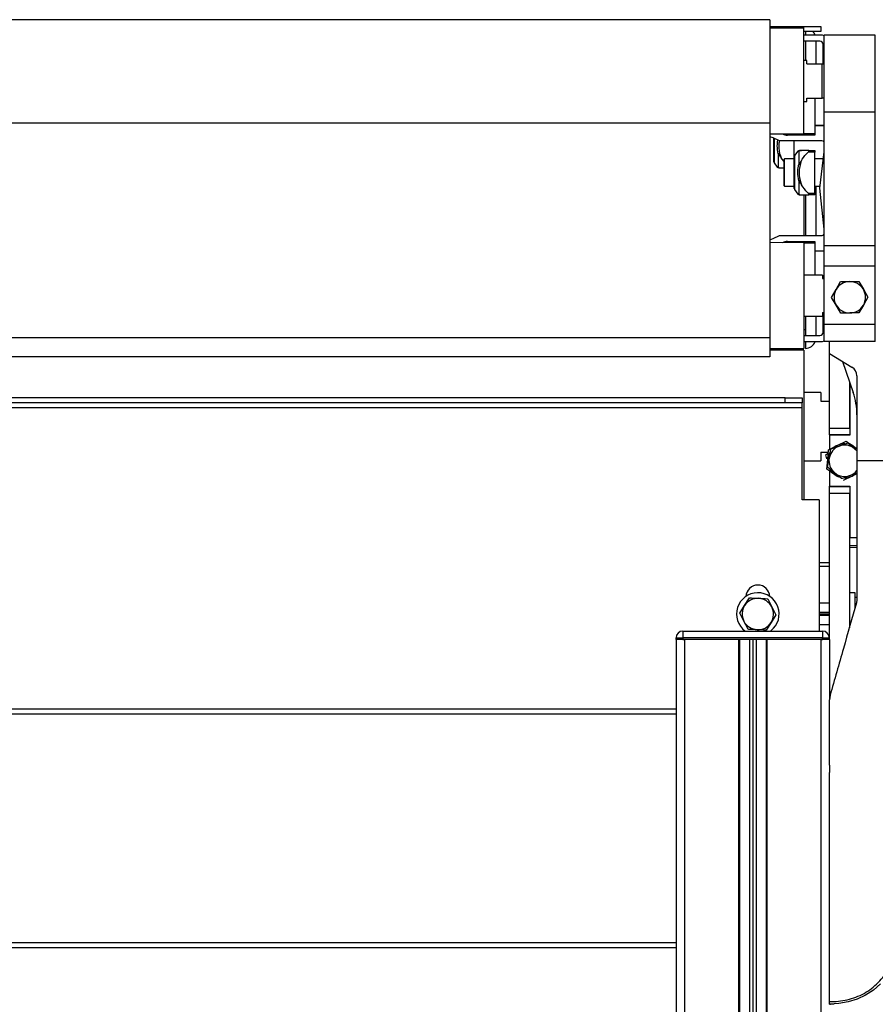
# Model space of a CAD drawing. Header units: millimetres. Extents: x 0 to 420, y 0 to 297.
# Tile 61 of 64: x 310 to 331, y 231 to 254. Entities that reach past the tile are written whole.
import ezdxf

# ---------------------------------------------------------------- set-up
doc = ezdxf.new("R2010")
doc.units = ezdxf.units.MM

msp = doc.modelspace()

# ---------------------------------------------------------------- linework, layer by layer
at = {"color": 7, "linetype": 'Continuous', "lineweight": 25}
for p, q in [((328.00485, 253.94533), (283.55542, 253.94533)), ((328.00485, 253.94533), (328.00485, 251.48737)), ((328.00485, 253.78369), (328.81302, 253.78369)), ((328.81302, 253.74329), (328.00485, 253.74612)), ((328.81302, 253.78369), (329.2171, 253.78369)), ((328.81302, 253.74329), (328.81302, 253.78369)), ((328.81302, 252.49062), (328.81302, 253.74329)), ((329.2171, 253.78369), (329.2171, 253.66247)), ((329.2171, 253.66247), (328.81302, 253.66247)), ((329.2171, 253.58165), (328.81302, 253.58165)), ((328.85343, 253.66247), (328.85343, 253.58165)), ((330.51018, 253.58165), (329.29792, 253.58165)), ((329.29792, 251.75027), (329.29792, 253.58165)), ((330.51018, 251.75027), (330.51018, 253.58165)), ((329.19286, 253.43618), (328.81302, 253.43618)), ((328.85343, 253.43618), (328.85343, 252.97552)), ((329.09588, 253.43618), (329.09588, 252.89929)), ((329.27368, 252.89471), (329.27368, 253.35536)), ((328.88171, 252.97552), (328.81302, 252.97552)), ((328.88171, 252.89471), (328.88171, 252.97552)), ((328.88171, 252.89471), (329.24539, 252.89471)), ((329.24539, 252.08653), (329.24539, 252.89471)), ((329.24539, 252.89471), (329.2858, 252.89471)), ((329.2858, 252.89471), (329.2858, 252.08653)), ((329.29792, 252.8543), (329.2858, 252.8543)), ((328.81302, 251.23795), (328.81302, 252.49062)), ((329.2858, 252.20777), (329.29792, 252.20777)), ((329.2858, 252.09866), (329.29792, 252.09866)), ((328.81302, 252.00572), (328.88171, 252.00572)), ((328.88171, 252.08653), (329.24539, 252.08653)), ((328.88171, 252.00572), (328.88171, 252.08653)), ((329.07163, 252.08653), (329.07163, 251.23796)), ((329.2858, 252.08653), (329.24539, 252.08653)), ((329.29792, 252.08653), (329.29123, 252.08653)), ((330.51018, 251.75027), (329.29792, 251.75027)), ((329.29792, 248.58109), (329.29792, 251.75027)), ((330.51018, 248.58109), (330.51018, 251.75027)), ((328.00485, 251.48737), (283.55542, 251.48737)), ((328.00485, 251.48737), (328.00485, 246.39589)), ((329.07163, 251.44), (329.29792, 251.44)), ((329.29792, 251.42787), (329.07163, 251.42787)), ((328.00485, 251.23512), (328.81302, 251.23795)), ((329.07163, 251.20563), (328.4251, 251.20563)), ((328.58673, 251.20563), (328.58673, 251.23716)), ((329.07163, 251.23795), (328.81297, 251.23795)), ((329.07163, 251.23796), (328.81302, 251.23796)), ((329.07163, 251.23796), (329.07163, 251.23796)), ((329.07163, 251.23796), (329.07163, 251.20563)), ((328.10183, 250.57591), (328.10183, 251.13279)), ((328.10917, 251.1298), (328.10917, 250.55268)), ((329.23803, 251.06824), (328.23917, 251.06824)), ((328.58673, 250.69582), (328.58673, 251.06824)), ((328.20689, 250.76402), (328.20689, 250.44845)), ((328.58673, 250.31664), (328.58673, 250.69582)), ((328.66837, 250.82478), (328.59408, 250.71906)), ((328.59408, 250.71906), (328.59408, 250.31664)), ((328.69179, 250.82328), (328.66838, 250.82477)), ((328.69179, 250.82328), (328.69179, 250.50771)), ((328.91775, 250.84195), (329.07163, 250.84195)), ((329.07163, 250.80154), (328.91775, 250.80154)), ((329.07163, 250.84195), (329.07163, 250.80154)), ((329.07163, 249.83174), (329.07163, 250.80154)), ((329.19286, 249.94488), (329.29792, 250.81015)), ((328.10917, 250.55268), (328.18347, 250.44695)), ((328.3362, 250.58613), (328.27281, 250.66511)), ((328.3564, 250.63991), (328.3362, 250.6197)), ((328.3362, 250.6197), (328.3362, 250.12815)), ((328.58673, 250.63991), (328.3564, 250.63991)), ((328.3564, 250.11558), (328.3564, 250.63991)), ((329.27725, 250.63991), (329.07163, 250.63991)), ((328.58673, 249.93745), (328.58673, 250.31664)), ((328.59408, 250.31664), (328.59408, 249.91422)), ((328.3362, 250.12815), (328.3362, 250.01357)), ((328.3362, 250.01357), (328.3564, 249.99337)), ((328.3564, 249.99337), (328.3564, 250.11558)), ((328.3564, 249.99337), (328.58673, 249.99337)), ((328.69179, 250.12556), (328.69179, 249.81)), ((329.07163, 249.99337), (329.19875, 249.99337)), ((329.09588, 249.99337), (329.09588, 248.82152)), ((328.59408, 249.91422), (328.66837, 249.8085)), ((328.81302, 249.79081), (328.81302, 248.82085)), ((328.85343, 249.79085), (328.85343, 248.81775)), ((328.91775, 249.83174), (329.07163, 249.83174)), ((329.07163, 249.79133), (328.91775, 249.79133)), ((329.07163, 249.83174), (329.07163, 249.79133)), ((329.29792, 248.97539), (329.19286, 249.94488)), ((328.23917, 248.82152), (329.22455, 248.82152)), ((328.81302, 248.65181), (328.00485, 248.65464)), ((328.4251, 248.68413), (329.07163, 248.68413)), ((328.58673, 248.6526), (328.58673, 248.6754)), ((328.59408, 248.68413), (328.59408, 248.65257)), ((328.69179, 248.68413), (328.69179, 248.65223)), ((328.80726, 248.65181), (328.83488, 248.68413)), ((328.81258, 248.65181), (329.07163, 248.65181)), ((328.81302, 248.65181), (328.81302, 246.14647)), ((329.07163, 248.68413), (329.07163, 248.65181)), ((329.07163, 248.65181), (329.07163, 247.88404)), ((329.07163, 248.46189), (329.29792, 248.46189)), ((329.29792, 248.44976), (329.07163, 248.44976)), ((330.51018, 248.58109), (329.29792, 248.58109)), ((329.29792, 248.10062), (329.29792, 248.58109)), ((330.51018, 248.10062), (330.51018, 248.58109)), ((330.51018, 248.10062), (329.29792, 248.10062)), ((329.29792, 246.7122), (329.29792, 248.10062)), ((330.51018, 246.7122), (330.51018, 248.10062)), ((329.25751, 247.88404), (328.81302, 247.88404)), ((329.25751, 247.88404), (329.25751, 247.80323)), ((329.25751, 247.80323), (329.29792, 247.80323)), ((329.5798, 247.5431), (329.68624, 247.73031)), ((330.11694, 247.73315), (330.22584, 247.54736)), ((329.47335, 247.35589), (329.5798, 247.5431)), ((330.22584, 247.54736), (330.33475, 247.36158)), ((329.47335, 247.35589), (329.47335, 247.35589)), ((329.58226, 247.17011), (329.47335, 247.35589)), ((330.33475, 247.36158), (330.2283, 247.17437)), ((330.33475, 247.36158), (330.33475, 247.36158)), ((329.25751, 246.99505), (329.25751, 246.91424)), ((329.25751, 246.99505), (329.29792, 246.99505)), ((329.27368, 246.5344), (329.27368, 246.99505)), ((329.69116, 246.98432), (329.58226, 247.17011)), ((329.69116, 246.98432), (329.69116, 246.98432)), ((330.2283, 247.17437), (330.12186, 246.98716)), ((330.12186, 246.98716), (330.12186, 246.98716)), ((328.81302, 246.91424), (329.25751, 246.91424)), ((328.85343, 246.91424), (328.85343, 246.45358)), ((329.09588, 246.91424), (329.09588, 246.45358)), ((328.81302, 246.59547), (328.85343, 246.59547)), ((330.51018, 246.7122), (329.29792, 246.7122)), ((329.29792, 246.30811), (329.29792, 246.7122)), ((330.51018, 246.30811), (330.51018, 246.7122)), ((328.00485, 246.39589), (283.55542, 246.39589)), ((328.00485, 246.39589), (328.00485, 245.94443)), ((328.81302, 246.45358), (329.19286, 246.45358)), ((328.81302, 246.30811), (329.2171, 246.30811)), ((328.85343, 246.30811), (328.85343, 246.14647)), ((330.51018, 246.30811), (329.29792, 246.30811)), ((330.51018, 246.30811), (329.29792, 246.30811)), ((330.51018, 246.30811), (329.29792, 246.30811)), ((329.41915, 246.02525), (329.41915, 246.30811)), ((328.00485, 246.14364), (328.81302, 246.14647)), ((328.81302, 246.10607), (328.00485, 246.10607)), ((328.81302, 246.10607), (328.81302, 242.55011)), ((329.41915, 246.02525), (329.95572, 245.70253)), ((329.41915, 246.02121), (329.41915, 246.02525)), ((329.42607, 246.02109), (329.41915, 246.02121)), ((329.41915, 244.25535), (329.41915, 246.02121)), ((328.00485, 245.94443), (283.55542, 245.94443)), ((329.73084, 245.83778), (329.98515, 245.09922)), ((329.90405, 244.25535), (329.90405, 245.33475)), ((330.07321, 245.49476), (330.07321, 243.47951)), ((329.2171, 245.09585), (328.81302, 245.09585)), ((329.2171, 245.09585), (329.2171, 244.89381)), ((329.90405, 245.29789), (329.90405, 244.08564)), ((329.91674, 245.29789), (329.90405, 245.29789)), ((328.36852, 244.97463), (283.19174, 244.97463)), ((328.36852, 244.8534), (283.19174, 244.8534)), ((328.36852, 244.8534), (328.36852, 244.97463)), ((328.36852, 244.97463), (328.77261, 244.97463)), ((328.77261, 244.8534), (328.36852, 244.8534)), ((328.77261, 244.97463), (328.77261, 244.8534)), ((328.77261, 244.73217), (328.77261, 244.8534)), ((329.2171, 244.89381), (329.41915, 244.89381)), ((328.77261, 244.73217), (282.78766, 244.73217)), ((328.77261, 242.55011), (328.77261, 244.73217)), ((329.41915, 244.25535), (329.90405, 244.25535)), ((329.41915, 244.09372), (329.41915, 244.25535)), ((329.90405, 244.09372), (329.41915, 244.09372)), ((329.41915, 244.08564), (329.41915, 243.75262)), ((329.90405, 244.08564), (329.41915, 244.08564)), ((329.60711, 243.84339), (329.8172, 243.94484)), ((329.2171, 243.68155), (329.39256, 243.68155)), ((329.2171, 243.68155), (329.2171, 243.47951)), ((329.37984, 243.50928), (329.39702, 243.74194)), ((329.39702, 243.74194), (329.60711, 243.84339)), ((329.4153, 243.54321), (329.45208, 243.7554)), ((329.85638, 243.90389), (330.02175, 243.76594)), ((330.0101, 243.81362), (330.07321, 243.77069)), ((330.02175, 243.76594), (330.07321, 243.72302)), ((328.81302, 243.47951), (329.2171, 243.47951)), ((329.35809, 243.52593), (329.33728, 243.61809)), ((329.36265, 243.27661), (329.37984, 243.50928)), ((329.37852, 243.33102), (329.4153, 243.54321)), ((331.03694, 243.47951), (330.07321, 243.47951)), ((329.5439, 243.19307), (329.37852, 243.33102)), ((329.41915, 243.23818), (329.41915, 242.87338)), ((329.70927, 243.05513), (329.5439, 243.19307)), ((329.6325, 243.09305), (329.55555, 243.14539)), ((329.95854, 243.11563), (329.74845, 243.01418)), ((330.07321, 243.171), (329.95854, 243.11563)), ((329.41915, 242.8653), (329.41915, 242.87338)), ((329.41915, 242.87338), (329.90405, 242.87338)), ((329.41915, 242.8653), (329.90405, 242.8653)), ((329.41915, 242.70366), (329.41915, 242.8653)), ((329.90405, 242.87338), (329.90405, 241.66112)), ((329.17669, 242.55011), (328.77261, 242.55011)), ((329.17669, 242.55011), (329.17669, 239.43865)), ((329.90405, 242.70366), (329.41915, 242.70366)), ((329.41915, 239.23661), (329.41915, 242.70366)), ((329.90405, 239.51727), (329.90405, 242.70366)), ((329.90405, 241.66112), (330.07321, 241.66112)), ((330.07321, 241.46633), (329.90405, 241.45908)), ((330.07321, 241.41867), (329.90405, 241.41867)), ((329.41915, 241.05499), (329.17669, 241.05499)), ((329.41915, 240.97418), (329.17669, 240.97418)), ((327.40834, 240.04461), (327.52489, 240.2257)), ((327.95509, 240.20491), (328.05364, 240.01343)), ((330.03336, 240.34784), (329.90405, 240.34784)), ((330.03336, 239.97576), (330.03336, 240.34784)), ((330.07321, 240.23825), (330.03336, 240.23825)), ((330.07321, 240.17779), (330.06382, 240.11096)), ((327.29178, 239.86353), (327.40834, 240.04461)), ((328.05364, 240.01343), (328.15219, 239.82195)), ((329.41915, 240.09731), (329.17669, 240.09731)), ((327.39033, 239.67205), (327.29178, 239.86353)), ((328.15219, 239.82195), (328.03564, 239.64086)), ((329.41915, 239.88008), (329.17669, 239.88008)), ((329.41915, 239.84274), (329.17669, 239.84274)), ((329.41915, 239.80542), (329.17669, 239.80542)), ((327.48888, 239.48056), (327.39033, 239.67205)), ((328.03564, 239.64086), (327.91908, 239.45978)), ((329.41915, 239.58816), (329.17669, 239.58816)), ((325.78168, 239.23661), (325.78168, 239.27702)), ((325.78168, 239.27702), (325.94331, 239.27702)), ((325.94331, 239.43865), (329.25681, 239.43865)), ((325.94331, 239.43865), (325.94331, 239.27702)), ((325.94331, 239.27702), (325.94331, 239.23661)), ((329.25681, 239.27702), (325.94331, 239.27702)), ((328.0387, 239.44926), (328.02505, 239.43865)), ((329.25681, 239.43865), (329.25681, 239.27702)), ((329.25681, 239.23661), (329.25681, 239.27702)), ((329.25681, 239.27702), (329.41845, 239.27702)), ((329.41845, 239.27702), (329.41845, 239.23661)), ((325.94331, 239.23661), (325.78168, 239.23661)), ((325.78238, 239.23661), (325.78238, 191.95858)), ((329.25681, 239.23661), (325.94331, 239.23661)), ((325.94331, 239.23661), (325.98442, 239.23661)), ((325.98442, 239.23661), (325.98442, 188.32181)), ((327.26537, 239.23661), (327.26537, 188.32181)), ((327.28557, 239.23661), (327.28557, 188.32181)), ((327.51994, 239.23661), (327.51994, 188.32181)), ((327.60076, 239.23661), (327.60076, 188.32181)), ((327.68158, 239.23661), (327.68158, 188.32181)), ((327.91595, 239.23661), (327.91595, 188.32181)), ((327.93615, 239.23661), (327.93615, 188.32181)), ((329.2171, 239.23661), (329.2171, 188.32181)), ((329.2171, 239.23661), (329.25681, 239.23661)), ((329.41845, 239.23661), (329.25681, 239.23661)), ((329.41845, 239.23661), (329.41915, 239.23661)), ((329.41915, 239.23661), (329.41915, 237.82007)), ((329.4348, 237.91731), (329.41915, 237.80593)), ((325.78238, 237.5868), (285.77789, 237.5868)), ((325.78238, 237.46557), (285.77789, 237.46557)), ((329.41915, 236.25776), (329.41915, 236.08349)), ((329.41915, 236.25776), (329.41915, 236.08349)), ((325.78238, 232.04388), (285.77789, 232.04388)), ((325.78238, 231.92266), (285.77789, 231.92266))]:
    msp.add_line(p, q, dxfattribs=at)
at = {"color": 7, "linetype": 'Continuous', "lineweight": 25, "flags": 128}
for points in [[(328.23917, 251.06824), (328.08834, 251.13813), (328.00485, 251.16757)], [(328.00485, 248.72219), (328.08834, 248.75163), (328.23917, 248.82152)], [(330.0101, 243.81362), (330.05176, 243.7811), (330.07321, 243.76051)], [(330.07321, 243.71361), (330.05709, 243.73231), (330.02175, 243.76594)], [(330.6359, 231.06759), (330.46691, 230.91854), (330.27929, 230.79577), (330.0759, 230.70165), (329.8648, 230.63778), (329.64743, 230.6012), (329.41915, 230.58917)]]:
    msp.add_lwpolyline(points, dxfattribs=at)
at = {"color": 7, "linetype": 'Continuous', "lineweight": 25}
for centre, radius, start, end in [((328.85343, 253.50083), 0.24245, 19.471221, 41.810315), ((329.2171, 253.37961), 0.20204, 66.421822, 90), ((329.19286, 253.35536), 0.08082, 0, 90), ((328.4251, 251.44808), 0.24245, 240.925171, 270), ((329.23803, 250.98742), 0.08082, 42.181816, 90), ((328.62714, 250.69582), 0.04041, 144.904183, 180), ((328.70145, 250.80154), 0.04041, 89.590542, 144.523535), ((328.14224, 250.57591), 0.04041, 180, 215.095817), ((328.21654, 250.47019), 0.04041, 215.463774, 270.409458), ((328.62714, 249.93745), 0.04041, 180, 215.095817), ((328.70145, 249.83173), 0.04041, 215.470746, 270.396492), ((329.22455, 248.90234), 0.08082, 270, 335.215806), ((328.4251, 248.44168), 0.24245, 90, 119.074829), ((328.62714, 248.6754), 0.04041, 167.513141, 180), ((329.90405, 247.35874), 0.373, 90.378035, 150.378035), ((329.90405, 247.35874), 0.373, 30.378035, 90.378035), ((329.90405, 247.35874), 0.373, 150.378035, 210.378035), ((329.90405, 247.35874), 0.373, 330.378035, 30.378035), ((329.90405, 247.35874), 0.373, 210.378035, 270.378035), ((329.90405, 247.35874), 0.373, 270.378035, 330.378035), ((329.19286, 246.5344), 0.08082, 270, 0), ((328.85343, 246.38893), 0.24245, 270, 340.528779), ((329.2171, 246.51015), 0.20204, 270, 293.578178), ((329.83076, 245.49476), 0.24245, 0, 58.975391), ((328.45687, 244.57299), 1.61634, 0, 19), ((329.78282, 243.47951), 0.40409, 149.058669, 175.775489), ((329.78282, 243.47951), 0.373, 110.167333, 170.167333), ((329.78282, 243.47951), 0.40409, 115.775489, 131.915204), ((329.78282, 243.47951), 0.40409, 89.058669, 115.775489), ((329.78282, 243.47951), 0.373, 50.167333, 110.167333), ((329.78282, 243.47951), 0.40409, 55.775489, 71.915204), ((329.78282, 243.47951), 0.40409, 175.775489, 191.915204), ((329.78282, 243.47951), 0.373, 170.167333, 230.167333), ((329.78282, 243.47951), 0.40409, 209.058669, 235.775489), ((329.78282, 243.47951), 0.373, 290.167333, 321.12475), ((329.78282, 243.47951), 0.373, 230.167333, 290.167333), ((329.78282, 243.47951), 0.40409, 235.775489, 251.915204), ((329.78282, 243.47951), 0.40409, 269.058669, 295.775489), ((329.78282, 243.47951), 0.40409, 295.775489, 311.915204), ((327.72199, 240.24682), 0.28286, 2.968431, 177.031569), ((327.72199, 239.84274), 0.50511, 308.830425, 233.130102), ((327.72199, 239.84274), 0.373, 87.233327, 147.233327), ((327.72199, 239.84274), 0.373, 27.233327, 87.233327), ((327.72199, 239.84274), 0.373, 147.233327, 207.233327), ((327.72199, 239.84274), 0.373, 327.233327, 27.233327), ((327.72199, 239.84274), 0.373, 207.233327, 267.233327), ((327.72199, 239.84274), 0.373, 267.233327, 327.233327), ((325.94331, 239.27702), 0.16163, 90, 180), ((329.25681, 239.27702), 0.16163, 0, 90)]:
    msp.add_arc(centre, radius, start, end, dxfattribs=at)
for points, knots in [([(328.20689, 250.76402), (328.19488, 250.82769), (328.1748, 250.93415), (328.18994, 251.04105), (328.19603, 251.08401)], [0, 0, 0, 0, 0.59808104, 1, 1, 1, 1]), ([(328.22846, 251.07215), (328.22301, 251.03322), (328.20622, 250.91344), (328.23496, 250.77457), (328.26717, 250.68142), (328.27281, 250.66511)], [0, 0, 0, 0, 0.28425538, 0.87465121, 1, 1, 1, 1]), ([(328.27281, 250.66511), (328.2595, 250.68844), (328.23983, 250.72292), (328.22185, 250.7609), (328.21273, 250.77216), (328.21085, 250.77344), (328.20979, 250.7737), (328.20899, 250.77347), (328.20824, 250.77275), (328.20727, 250.77059), (328.20694, 250.76743), (328.2069, 250.76486), (328.20689, 250.76402)], [0, 0, 0, 0, 0.577294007, 0.85330633, 0.887954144, 0.90136229, 0.909952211, 0.918594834, 0.926452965, 0.940774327, 0.980622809, 1, 1, 1, 1]), ([(328.75771, 250.84195), (328.7444, 250.84129), (328.72473, 250.84031), (328.70675, 250.83716), (328.69763, 250.83212), (328.69575, 250.8307), (328.69469, 250.82973), (328.69389, 250.82886), (328.69314, 250.82784), (328.69217, 250.82609), (328.69184, 250.82461), (328.6918, 250.82361), (328.69179, 250.82328)], [0, 0, 0, 0, 0.57729401, 0.85330633, 0.88795414, 0.90136229, 0.90995221, 0.91859483, 0.92645297, 0.94077433, 0.98062281, 1, 1, 1, 1]), ([(328.70189, 250.84195), (328.70173, 250.84195), (328.69312, 250.84195), (328.72032, 250.84195), (328.75214, 250.84195), (328.75771, 250.84195)], [0, 0, 0, 0, 0.01507282, 0.827509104, 1, 1, 1, 1]), ([(328.91775, 250.84195), (328.91309, 250.84195), (328.85097, 250.84195), (328.80252, 250.84195), (328.75771, 250.84195)], [0, 0, 0, 0, 0.07497853, 1, 1, 1, 1]), ([(328.75771, 250.60662), (328.76304, 250.61556), (328.8062, 250.68792), (328.86565, 250.74847), (328.91775, 250.80154)], [0, 0, 0, 0, 0.1235441, 1, 1, 1, 1]), ([(328.91775, 250.80154), (328.92189, 250.80557), (328.92833, 250.81183), (328.93427, 250.82114), (328.93665, 250.82797), (328.93636, 250.83346), (328.93345, 250.83806), (328.92733, 250.84138), (328.92116, 250.84175), (328.91775, 250.84195)], [0, 0, 0, 0, 0.22756359, 0.35329899, 0.45874165, 0.56467112, 0.6612382, 0.81256353, 1, 1, 1, 1]), ([(328.69179, 250.12556), (328.68056, 250.18903), (328.66051, 250.30228), (328.67472, 250.4314), (328.68874, 250.49409), (328.69179, 250.50771)], [0, 0, 0, 0, 0.49946616, 0.89123574, 1, 1, 1, 1]), ([(328.69179, 250.50771), (328.69182, 250.50645), (328.69186, 250.50388), (328.6923, 250.50095), (328.69307, 250.49911), (328.69376, 250.49832), (328.69461, 250.49805), (328.69558, 250.49822), (328.69733, 250.4993), (328.70222, 250.50499), (328.71698, 250.5315), (328.73515, 250.5672), (328.75219, 250.59697), (328.75771, 250.60662)], [0, 0, 0, 0, 0.02901683, 0.05916484, 0.07016912, 0.08127731, 0.08921116, 0.09713301, 0.10961513, 0.14097727, 0.26618171, 0.76211717, 1, 1, 1, 1]), ([(328.75771, 250.60662), (328.74203, 250.55823), (328.7115, 250.46397), (328.69287, 250.28315), (328.71972, 250.13601), (328.75207, 250.0429), (328.75771, 250.02665)], [0, 0, 0, 0, 0.25700586, 0.50065091, 0.91289648, 1, 1, 1, 1]), ([(328.18347, 250.44696), (328.18347, 250.44696), (328.17734, 250.44657), (328.19041, 250.44745), (328.20396, 250.44828), (328.20689, 250.44845)], [0, 0, 0, 0, 0.00050487, 0.78396152, 1, 1, 1, 1]), ([(328.20689, 250.44845), (328.20691, 250.44796), (328.20696, 250.44695), (328.2074, 250.44544), (328.20817, 250.44401), (328.20886, 250.44303), (328.2097, 250.44209), (328.21068, 250.44118), (328.21242, 250.43982), (328.21732, 250.43698), (328.23207, 250.43227), (328.25025, 250.43018), (328.26728, 250.42988), (328.27281, 250.42978)], [0, 0, 0, 0, 0.02901683, 0.05916484, 0.07016912, 0.08127731, 0.08921116, 0.09713301, 0.10961513, 0.14097727, 0.26618171, 0.76211717, 1, 1, 1, 1]), ([(328.22837, 250.42978), (328.2326, 250.42978), (328.24064, 250.42978), (328.25966, 250.42978), (328.26867, 250.42978)], [0, 0, 0, 0, 0.52612721, 1, 1, 1, 1]), ([(328.27281, 250.42978), (328.27802, 250.42978), (328.29536, 250.42978), (328.31939, 250.42978), (328.3362, 250.42978)], [0, 0, 0, 0, 0.300665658, 1, 1, 1, 1]), ([(328.75771, 250.02665), (328.7444, 250.04998), (328.72473, 250.08447), (328.70675, 250.12244), (328.69763, 250.1337), (328.69575, 250.13499), (328.69469, 250.13524), (328.69389, 250.13502), (328.69314, 250.13429), (328.69217, 250.13213), (328.69184, 250.12898), (328.6918, 250.1264), (328.69179, 250.12556)], [0, 0, 0, 0, 0.57729401, 0.85330633, 0.88795414, 0.90136229, 0.90995221, 0.91859483, 0.92645297, 0.94077433, 0.98062281, 1, 1, 1, 1]), ([(328.91775, 249.83174), (328.91309, 249.83599), (328.85097, 249.89278), (328.80252, 249.96232), (328.75771, 250.02665)], [0, 0, 0, 0, 0.07497853, 1, 1, 1, 1]), ([(328.66837, 249.8085), (328.67101, 249.80869), (328.67437, 249.80894), (328.68868, 249.80981), (328.69179, 249.81)], [0, 0, 0, 0, 0.782593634, 1, 1, 1, 1]), ([(328.69179, 249.81), (328.69182, 249.8095), (328.69186, 249.80849), (328.6923, 249.80698), (328.69307, 249.80555), (328.69376, 249.80457), (328.69461, 249.80364), (328.69558, 249.80272), (328.69733, 249.80137), (328.70222, 249.79853), (328.71698, 249.79381), (328.73515, 249.79173), (328.75219, 249.79143), (328.75771, 249.79133)], [0, 0, 0, 0, 0.02901683, 0.05916484, 0.07016912, 0.08127731, 0.08921116, 0.09713301, 0.10961513, 0.14097727, 0.26618171, 0.76211717, 1, 1, 1, 1]), ([(328.71323, 249.79133), (328.71746, 249.79133), (328.72551, 249.79133), (328.74455, 249.79133), (328.75358, 249.79133)], [0, 0, 0, 0, 0.52588245, 1, 1, 1, 1]), ([(328.75771, 249.79133), (328.76304, 249.79133), (328.8062, 249.79133), (328.86565, 249.79133), (328.91775, 249.79133)], [0, 0, 0, 0, 0.1235441, 1, 1, 1, 1]), ([(328.91775, 249.79133), (328.92189, 249.79162), (328.92833, 249.79207), (328.93427, 249.79609), (328.93665, 249.80081), (328.93636, 249.80656), (328.93345, 249.81375), (328.92733, 249.82252), (328.92116, 249.82845), (328.91775, 249.83174)], [0, 0, 0, 0, 0.22756359, 0.35329899, 0.45874165, 0.56467112, 0.6612382, 0.81256353, 1, 1, 1, 1]), ([(329.68624, 247.73031), (329.69, 247.73033), (329.76099, 247.7308), (329.8332, 247.73128), (329.90159, 247.73173)], [0, 0, 0, 0, 0.0529743, 1, 1, 1, 1]), ([(329.90159, 247.73173), (329.95894, 247.73211), (330.03118, 247.73259), (330.10228, 247.73305), (330.11694, 247.73315)], [0, 0, 0, 0, 0.793814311, 1, 1, 1, 1]), ([(329.90651, 246.98574), (329.83813, 246.98529), (329.76592, 246.98481), (329.69492, 246.98435), (329.69116, 246.98432)], [0, 0, 0, 0, 0.9470257, 1, 1, 1, 1]), ([(330.12186, 246.98716), (330.1072, 246.98707), (330.0361, 246.9866), (329.96386, 246.98612), (329.90651, 246.98574)], [0, 0, 0, 0, 0.20618569, 1, 1, 1, 1]), ([(329.8172, 243.94484), (329.8319, 243.93484), (329.89561, 243.8915), (329.96032, 243.84748), (330.0101, 243.81362)], [0, 0, 0, 0, 0.23085574, 1, 1, 1, 1]), ([(329.45208, 243.7554), (329.45561, 243.75669), (329.52225, 243.78117), (329.59003, 243.80606), (329.65423, 243.82964)], [0, 0, 0, 0, 0.0529743, 1, 1, 1, 1]), ([(329.65423, 243.82964), (329.70806, 243.84941), (329.77587, 243.87432), (329.84261, 243.89883), (329.85638, 243.90389)], [0, 0, 0, 0, 0.793814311, 1, 1, 1, 1]), ([(329.33728, 243.61809), (329.33952, 243.62015), (329.35743, 243.63669), (329.37564, 243.65351), (329.39158, 243.66823)], [0, 0, 0, 0, 0.12507379, 1, 1, 1, 1]), ([(329.41915, 230.6461), (329.49084, 230.64788), (329.63335, 230.65142), (329.84532, 230.68649), (330.05073, 230.74712), (330.24521, 230.83673), (330.42391, 230.95383), (330.58328, 231.09493), (330.7223, 231.25605), (330.88063, 231.49031), (331.03097, 231.81153), (331.15663, 232.21518), (331.21255, 232.63624), (331.21353, 233.30183), (331.19224, 234.21573), (331.17101, 235.38038), (331.14782, 236.59478), (331.12607, 237.85812), (331.10564, 239.16174), (331.10119, 240.19063), (331.09166, 240.94977), (331.08396, 241.44916), (331.07469, 241.94915), (331.06387, 242.45204), (331.05158, 242.96119), (331.04183, 243.30639), (331.03694, 243.47951)], [0, 0, 0, 0, 0.01540227, 0.03061858, 0.04589778, 0.0611515, 0.07635239, 0.09167591, 0.1069667, 0.12239636, 0.15311965, 0.18413953, 0.21464534, 0.24575549, 0.32956556, 0.41290917, 0.49608211, 0.58959241, 0.68386766, 0.7780859, 0.81510034, 0.85211963, 0.88910287, 0.92601797, 0.9628961, 1, 1, 1, 1]), ([(330.07321, 243.47951), (330.07321, 243.34103), (330.07321, 243.06387), (330.07321, 242.51138), (330.07321, 241.82511), (330.07321, 241.00588), (330.07321, 240.45381), (330.07321, 240.17779)], [0, 0, 0, 0, 0.12264871, 0.2454767, 0.49573627, 0.74787131, 1, 1, 1, 1]), ([(329.55555, 243.14539), (329.50578, 243.17925), (329.44106, 243.22327), (329.37736, 243.26661), (329.36265, 243.27661)], [0, 0, 0, 0, 0.76914426, 1, 1, 1, 1]), ([(329.91142, 243.12938), (329.84723, 243.1058), (329.77944, 243.0809), (329.7128, 243.05643), (329.70927, 243.05513)], [0, 0, 0, 0, 0.9470257, 1, 1, 1, 1]), ([(330.07321, 243.1888), (330.07289, 243.18868), (330.01953, 243.16908), (329.96531, 243.14917), (329.91142, 243.12938)], [0, 0, 0, 0, 0.0060578, 1, 1, 1, 1]), ([(327.52489, 240.2257), (327.53953, 240.22499), (327.61055, 240.22156), (327.68271, 240.21807), (327.73999, 240.2153)], [0, 0, 0, 0, 0.20618569, 1, 1, 1, 1]), ([(327.73999, 240.2153), (327.8083, 240.212), (327.88042, 240.20852), (327.95134, 240.20509), (327.95509, 240.20491)], [0, 0, 0, 0, 0.9470257, 1, 1, 1, 1]), ([(330.06382, 240.11096), (329.96003, 239.74899), (329.7521, 239.02387), (329.54068, 238.28656), (329.4348, 237.91731)], [0, 0, 0, 0, 0.49918594, 1, 1, 1, 1]), ([(327.70398, 239.47017), (327.6467, 239.47294), (327.57454, 239.47643), (327.50352, 239.47986), (327.48888, 239.48056)], [0, 0, 0, 0, 0.79381431, 1, 1, 1, 1]), ([(327.91908, 239.45978), (327.91533, 239.45996), (327.84441, 239.46338), (327.77229, 239.46687), (327.70398, 239.47017)], [0, 0, 0, 0, 0.0529743, 1, 1, 1, 1]), ([(329.41915, 236.25776), (329.41915, 236.51599), (329.41915, 237.03306), (329.41915, 237.5481), (329.41915, 237.80593)], [0, 0, 0, 0, 0.49941172, 1, 1, 1, 1]), ([(329.41915, 230.6461), (329.41915, 231.00706), (329.41915, 231.72987), (329.41915, 232.83655), (329.41915, 233.96177), (329.41915, 235.04735), (329.41915, 235.75676), (329.41915, 236.08349)], [0, 0, 0, 0, 0.2041389, 0.40877747, 0.6153735, 0.8228525, 1, 1, 1, 1]), ([(329.41915, 230.58917), (329.41915, 230.58996), (329.41915, 230.59153), (329.41915, 230.60389), (329.41915, 230.62216), (329.41915, 230.63811), (329.41915, 230.6461)], [0, 0, 0, 0, 0.249675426, 0.499392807, 0.749147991, 1, 1, 1, 1]), ([(329.41915, 230.58917), (329.45054, 230.58914), (329.48868, 230.58911), (329.52641, 230.59427), (329.53308, 230.59518)], [0, 0, 0, 0, 0.823289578, 1, 1, 1, 1])]:
    msp.add_open_spline(points, degree=3, knots=knots, dxfattribs=at)

doc.saveas('drawing.dxf')
